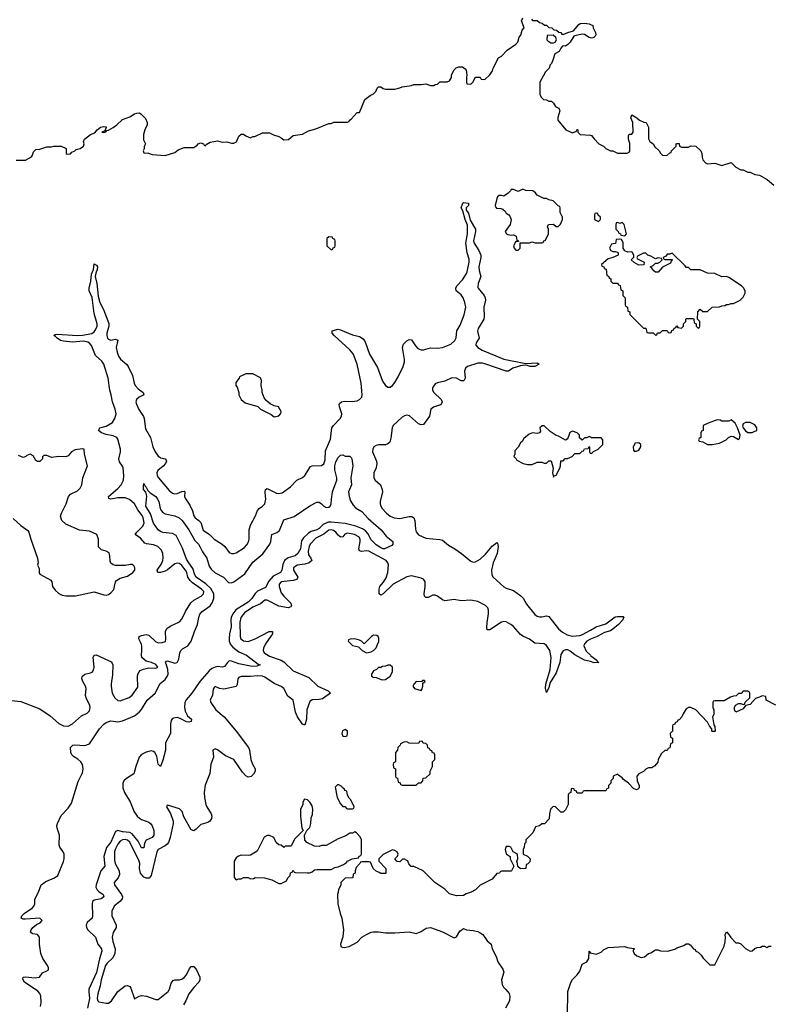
# Model space of a CAD drawing. Header units: inches. Extents: x 2494115 to 2685112, y 774173 to 915163.
# Tile 49 of 215: x 2525180 to 2531520, y 866962 to 875279. Entities that reach past the tile are written whole.
import ezdxf

# ---------------------------------------------------------------- set-up
doc = ezdxf.new("R2010")
doc.units = ezdxf.units.IN
doc.header["$MEASUREMENT"] = 0
for name, color, linetype in [('C5826', 7, 'Continuous'), ('C5827', 7, 'Continuous'), ('C5836', 7, 'Continuous'), ('C5837', 7, 'Continuous')]:
    doc.layers.add(name, color=color, linetype=linetype)

msp = doc.modelspace()

# ---------------------------------------------------------------- linework, layer by layer
at = {"layer": 'C5826', "color": 5}
for points, elevation in [([(2525090, 869531.6), (2525190, 869520.5), (2525350, 869457.4), (2525437.5, 869397.5), (2525510, 869333.2), (2525550, 869314), (2525590, 869310.3), (2525625.6, 869330), (2525702.3, 869397.7), (2525750, 869420.8), (2525770, 869440.5), (2525774.9, 869470), (2525771.9, 869490), (2525743.6, 869543.6), (2525735.2, 869570), (2525741.1, 869630), (2525736.2, 869650), (2525712.4, 869690), (2525705.7, 869714.3), (2525708.9, 869731.1), (2525730, 869749.2), (2525778.6, 869761.4), (2525792.2, 869767.8), (2525801, 869779), (2525809.8, 869810), (2525802.3, 869890), (2525809.8, 869910.2), (2525827, 869913), (2525930, 869867.1), (2525953.8, 869853.8), (2525962.2, 869842.2), (2525966.9, 869830), (2525965.1, 869745.1), (2525952.7, 869670), (2525953.4, 869650), (2525961, 869590), (2525983, 869550), (2526010, 869527.8), (2526030, 869524.3), (2526105.3, 869554.7), (2526130, 869574.4), (2526178, 869642), (2526176.1, 869730), (2526179.2, 869750), (2526188.9, 869771.1), (2526198.9, 869781.1), (2526226.1, 869793.9), (2526270, 869804.5), (2526330, 869801.7), (2526346.6, 869810), (2526330, 869832.2), (2526292.7, 869850), (2526250, 869859.3), (2526213.3, 869890), (2526208.4, 869910), (2526213.2, 869950), (2526211.6, 869990), (2526208.5, 870000)], 60), ([(2525356.8, 866943.2), (2525363.2, 866976.8), (2525360.1, 867030), (2525351.8, 867051.8), (2525333.9, 867073.9), (2525222.4, 867150), (2525206.1, 867173.9), (2525209.6, 867190), (2525226.2, 867193.8), (2525310, 867185.4), (2525347.3, 867190), (2525371.9, 867228.1), (2525410, 867243.5), (2525419.8, 867250), (2525422.4, 867257.6), (2525424, 867270), (2525415.3, 867290), (2525376.6, 867350), (2525358.1, 867390), (2525347.2, 867470), (2525348.8, 867530), (2525330.3, 867550.3), (2525290, 867558.4), (2525272.9, 867570), (2525277, 867590), (2525291.9, 867610), (2525323.4, 867636.6), (2525352.3, 867650), (2525370.4, 867670), (2525350, 867690.8), (2525230, 867680.2), (2525210, 867680.9), (2525193.6, 867690), (2525199.7, 867710), (2525218.5, 867730), (2525290, 867778), (2525301.2, 867790), (2525307.7, 867810), (2525309, 867851), (2525339.1, 867910), (2525361.7, 867970), (2525401.6, 867998.4), (2525474.8, 868030), (2525503.7, 868050), (2525551.6, 868168.4), (2525556.7, 868190), (2525555, 868230), (2525548.1, 868250), (2525520.2, 868290), (2525512.7, 868310), (2525517.5, 868390), (2525498, 868450), (2525495, 868470), (2525498.5, 868490), (2525530, 868556.9), (2525590, 868617.8), (2525617.8, 868662.2), (2525674.9, 868845.1), (2525710, 868918), (2525717, 868950), (2525710, 868987.3), (2525695.7, 869010), (2525671.9, 869031.9), (2525634.5, 869054.5), (2525619.8, 869070), (2525612.8, 869090), (2525609.7, 869130.3), (2525629.3, 869150), (2525646.4, 869153.6), (2525730, 869149.3), (2525770, 869162.3), (2525855.3, 869290), (2525891.4, 869328.7), (2525910, 869341.5), (2525950, 869356.1), (2526010, 869347.5), (2526050, 869356.6), (2526150, 869399.3), (2526190.8, 869429.2), (2526210, 869452.2), (2526258, 869530), (2526324.1, 869590), (2526367.5, 869672.5), (2526410, 869706), (2526426.5, 869730), (2526433.1, 869750), (2526432.6, 869790), (2526418.8, 869838.8), (2526411.1, 869850), (2526420, 869860), (2526430, 869863.2), (2526490, 869844.8), (2526511.3, 869850), (2526524, 869876), (2526532, 869930), (2526541.6, 869950), (2526555.7, 869964.3), (2526601.7, 869990), (2526608.7, 870000)], 40), ([(2526961.9, 870000), (2526979.7, 869979.7), (2527030, 869938.1), (2527094.6, 869910), (2527195.9, 869835.9), (2527210.3, 869829.7), (2527183.1, 869816.9), (2527144.7, 869815.3), (2527030, 869838.2), (2526970, 869860.2), (2526950, 869862.7), (2526934.6, 869850), (2526910, 869814), (2526890, 869809), (2526854.1, 869814.1), (2526830, 869809.1), (2526802.5, 869797.5), (2526780.1, 869779.9), (2526700.7, 869690), (2526635.3, 869590), (2526585.4, 869534.6), (2526574.8, 869510), (2526571.9, 869470), (2526578.6, 869438.6), (2526599.1, 869399.1), (2526630.3, 869370), (2526628.2, 869350), (2526610, 869344.3), (2526590, 869347.6), (2526536.7, 869376.7), (2526510, 869384.9), (2526480.4, 869379.6), (2526468, 869372), (2526460.8, 869359.2), (2526454.4, 869330), (2526455.1, 869250), (2526410.6, 869170), (2526411.6, 869110), (2526390, 869024.5), (2526370, 868971.8), (2526350, 868989.5), (2526338.2, 869058.2), (2526320.5, 869090), (2526310, 869098.1), (2526290, 869103.4), (2526250, 869092), (2526208.4, 869071.6), (2526190.1, 869050), (2526160.1, 868970), (2526143.2, 868910), (2526082.4, 868870), (2526061, 868850), (2526051.2, 868830), (2526052.7, 868790), (2526065.8, 868750), (2526112.5, 868672.5), (2526146.9, 868586.9), (2526172, 868552), (2526193.3, 868533.3), (2526210, 868522.6), (2526270, 868501.1), (2526287, 868487), (2526298.7, 868470), (2526313.4, 868430), (2526313.7, 868390), (2526300.5, 868370), (2526250, 868347), (2526235.6, 868324.4), (2526230, 868284), (2526216.7, 868283.3), (2526210, 868284.2), (2526180.1, 868340.1), (2526130, 868403.2), (2526110, 868413.5), (2526050, 868419.9), (2526010, 868429.9), (2525990, 868420.8), (2525950, 868332.8), (2525913.9, 868286.1), (2525891.9, 868210), (2525898.5, 868130), (2525865.7, 868090), (2525825, 867970), (2525824.8, 867950), (2525833.8, 867930), (2525850, 867913.8), (2525886.5, 867890), (2525891.1, 867870), (2525867.8, 867852.2), (2525810, 867840.6), (2525795.5, 867830), (2525792.5, 867810), (2525795.8, 867710), (2525791.3, 867690), (2525750, 867651.8), (2525742.2, 867630), (2525744.1, 867610), (2525754.8, 867590), (2525821.2, 867530), (2525841.4, 867470), (2525870.8, 867430), (2525875.1, 867410), (2525853.3, 867346.7), (2525829.8, 867230), (2525765.7, 867090), (2525763.4, 867070), (2525768.7, 867010), (2525754.1, 866930)], 40), ([(2527254.8, 870000), (2527238.8, 869970), (2527236.3, 869950), (2527245.4, 869930), (2527290, 869902.3), (2527390, 869869.4), (2527410, 869855.9), (2527490, 869778.2), (2527622.7, 869722.7), (2527699.6, 869650), (2527786, 869610), (2527805.5, 869590), (2527738.9, 869541.1), (2527710, 869535.7), (2527650, 869534.9), (2527630, 869518.5), (2527606.1, 869450), (2527602.1, 869370), (2527590, 869319.3), (2527570, 869329.6), (2527527.4, 869390), (2527508.7, 869430), (2527490, 869529.6), (2527444.5, 869564.5), (2527410.5, 869630), (2527390, 869646.9), (2527330, 869672.6), (2527250, 869725.9), (2527230, 869733.2), (2527190, 869737.1), (2527130, 869730.5), (2527050, 869730.9), (2527030, 869721.6), (2527022.7, 869710), (2527018, 869662), (2527010, 869646), (2526903.5, 869623.5), (2526868.3, 869628.3), (2526830, 869646), (2526821.7, 869638.3), (2526815.2, 869624.8), (2526807.8, 869572.2), (2526788.2, 869530), (2526795.8, 869510), (2526836.5, 869450), (2526906.3, 869390), (2527009.1, 869270), (2527114, 869130), (2527122.4, 869110), (2527132.1, 869030), (2527146.2, 868990), (2527169.3, 868950), (2527169.2, 868930), (2527154.4, 868905.6), (2527134.2, 868885.8), (2527110, 868880.9), (2527090, 868891.8), (2527062.2, 868922.2), (2526990, 869029.7), (2526920, 869060), (2526850, 869111.3), (2526830, 869120.9), (2526811, 869110), (2526816.3, 869050), (2526793.4, 868990), (2526787.5, 868912.5), (2526746.4, 868813.6), (2526738, 868750), (2526740.4, 868710), (2526752.7, 868650), (2526760.4, 868630), (2526798.4, 868570), (2526803.8, 868550), (2526800.5, 868530), (2526787.7, 868510), (2526770, 868497.6), (2526710, 868482), (2526670, 868440.7), (2526650, 868426.6), (2526630, 868436), (2526565.6, 868545.6), (2526551.6, 868590), (2526541.7, 868601.7), (2526530, 868611.8), (2526430, 868644), (2526422.5, 868637.5), (2526420.7, 868630), (2526453, 868573), (2526476, 868510), (2526477.3, 868490), (2526452.7, 868370), (2526438.6, 868330), (2526426.8, 868313.2), (2526410, 868299.4), (2526350.1, 868270), (2526339.1, 868250), (2526291, 868049), (2526273.3, 868026.7), (2526250, 868026.1), (2526230, 868036.4), (2526201.1, 868070), (2526192, 868110), (2526194, 868150), (2526190.3, 868170), (2526110, 868332.6), (2526090, 868349.5), (2526070, 868354.9), (2526050, 868352.3), (2526030, 868339.2), (2526010, 868314), (2525986.2, 868270), (2525980.3, 868250), (2525980.5, 868180.5), (2525986.4, 868150), (2526020.5, 868090), (2526022.9, 868057.1), (2526011, 868029), (2525979, 867990), (2525981.8, 867970), (2526039.8, 867890), (2526047.6, 867870), (2526045.9, 867854.1), (2526027.1, 867830), (2525977.2, 867790), (2525957.5, 867750), (2525958.8, 867710), (2525995.6, 867630), (2525995.2, 867610), (2525970.7, 867569.3), (2525961.4, 867530), (2525967.1, 867492.9), (2525985.7, 867430), (2525984.8, 867390), (2525966.2, 867353.8), (2525918.2, 867310), (2525905.4, 867290), (2525869.6, 867170), (2525861, 867119), (2525840.9, 867050), (2525835, 867010), (2525840.2, 866990), (2525850, 866983.2), (2525910, 866970.2), (2525930, 866970.2), (2525955.4, 866990), (2526008.8, 867071.2), (2526070, 867116.9), (2526090, 867121.5), (2526110, 867111.8), (2526119.4, 867099.4), (2526150, 867008.4), (2526188.1, 867031.9), (2526210, 867037), (2526250.3, 867030.3), (2526330, 867002.6), (2526350, 867002.6), (2526434.5, 867070), (2526446, 867090), (2526460.8, 867139.2), (2526477.6, 867162.4), (2526490.9, 867169.1), (2526530, 867168.6), (2526550, 867173.4), (2526570, 867187.3), (2526588.8, 867210), (2526615.9, 867264.1), (2526630, 867282), (2526650, 867282), (2526673.8, 867253.8), (2526701.2, 867190), (2526702.6, 867170), (2526694.7, 867150), (2526650, 867103.8), (2526610.2, 867050), (2526584, 866990), (2526562.8, 866957.2)], 60), ([(2527984, 870000), (2527990, 869994), (2528042, 869982), (2528074, 869950), (2528110, 869932), (2528150, 869938), (2528168, 869950), (2528190, 869974), (2528202.4, 870000)], 80), ([(2530000, 869856.5), (2529952, 869870), (2529870, 869914), (2529830, 869945.3), (2529810, 869954.8), (2529790, 869955.9), (2529770, 869948.5), (2529750, 869917), (2529743, 869850), (2529710, 869761.6), (2529660.6, 869679.4), (2529650, 869637.2), (2529630, 869596), (2529621.4, 869630), (2529624.8, 869664.8), (2529659.5, 869790), (2529669.3, 869890), (2529658.5, 869950), (2529630, 869993.5), (2529619.2, 870000)], 60), ([(2529948.8, 870000), (2529945.5, 869990), (2529965.8, 869945.8), (2530000, 869909.9)], 60), ([(2530000, 868766), (2529950, 868766), (2529938, 868762), (2529930, 868746), (2529890, 868746), (2529882, 868762), (2529867.3, 868767.3), (2529862, 868782), (2529850, 868786), (2529838, 868782), (2529834, 868750), (2529818, 868742), (2529814, 868730), (2529812, 868650), (2529790, 868606), (2529770, 868586), (2529750, 868586), (2529706, 868630), (2529686.4, 868633.6), (2529664.7, 868610), (2529654, 868570), (2529652.7, 868527.3), (2529612.7, 868487.3), (2529590, 868486), (2529571.6, 868468.4), (2529538, 868462), (2529514, 868410), (2529454, 868350), (2529454, 868330), (2529443.6, 868316.4), (2529442, 868290), (2529434, 868270), (2529434, 868230), (2529470, 868214), (2529492, 868190), (2529490, 868166), (2529470, 868146), (2529458, 868142), (2529454, 868110), (2529410, 868106), (2529387.3, 868127.3), (2529386, 868150), (2529378, 868170), (2529388, 868190), (2529386, 868230), (2529348.7, 868248.7), (2529328.4, 868288.4), (2529314.6, 868294.6), (2529290, 868295.3), (2529281, 868270), (2529290, 868234), (2529322, 868210), (2529322, 868190), (2529354, 868130), (2529334, 868090), (2529330, 868086), (2529250, 868086), (2529238, 868082), (2529231.6, 868068.4), (2529210, 868066), (2529170, 868018), (2529070, 867968), (2529030.9, 867929.1), (2528994, 867910), (2528950, 867895.3), (2528930, 867882), (2528870, 867878), (2528810, 867895.3), (2528770, 867935.3), (2528688, 867990), (2528588.4, 868088.4), (2528510, 868126), (2528486, 868126), (2528467.3, 868147.3), (2528458, 868170), (2528450, 868178), (2528430, 868188), (2528412.7, 868187.3), (2528390, 868166), (2528367.3, 868167.3), (2528348, 868190), (2528370, 868214), (2528378, 868230), (2528368, 868250), (2528350, 868262), (2528330, 868268), (2528250, 868228), (2528214, 868190), (2528214, 868170), (2528274, 868110), (2528274, 868070), (2528270, 868066), (2528230, 868066), (2528216.4, 868076.4), (2528190, 868086), (2528166, 868110), (2528142, 868162), (2528130, 868166), (2528070, 868166), (2528058, 868162), (2528054, 868150), (2528023.6, 868116.4), (2528014, 868090), (2528014, 868070), (2527998, 868062), (2527994, 868030), (2527930, 868026), (2527894, 867990), (2527892, 867970), (2527871.6, 867928.4), (2527871.1, 867908.9), (2527864.7, 867890), (2527866, 867810), (2527886, 867730), (2527901, 867690), (2527914.8, 867590), (2527910.8, 867530.8), (2527890.8, 867470), (2527891.3, 867450), (2527903.4, 867443.4), (2527921.6, 867441.6), (2527962, 867450), (2528030, 867486.8), (2528071.4, 867528.6), (2528108.1, 867551.9), (2528150, 867570.6), (2528170, 867574), (2528210, 867573.4), (2528270, 867564.9), (2528350, 867564.9), (2528470, 867574.8), (2528530, 867561), (2528570, 867576), (2528613.6, 867606.4), (2528650, 867611.3), (2528750, 867574), (2528850, 867524), (2528870, 867531.3), (2528899, 867581), (2528930, 867602), (2528954, 867590), (2529010, 867586), (2529050, 867576), (2529070, 867566), (2529090.7, 867550.7), (2529130, 867498), (2529162, 867470), (2529171.3, 867430), (2529205.4, 867365.4), (2529219.8, 867319.8), (2529259.8, 867259.8), (2529270, 867234), (2529251, 867170), (2529254.8, 867130), (2529265.8, 867105.8), (2529287.5, 867087.5), (2529313.7, 867053.7), (2529321, 867030), (2529316, 866990), (2529282.8, 866930)], 80), ([(2529808, 866870), (2529808.7, 867070), (2529834.6, 867145.4), (2529849.1, 867170.9), (2529890, 867212), (2529910, 867242), (2529930, 867302), (2529970, 867322), (2529988, 867350), (2529990, 867411.3), (2529998, 867398), (2530000, 867397.5)], 80)]:
    msp.add_lwpolyline(points, dxfattribs=dict(at, elevation=elevation))
at = {"layer": 'C5826', "color": 5, "elevation": 80}
for points in [[(2528310, 869828), (2528290, 869828), (2528270, 869818), (2528243.6, 869816.4), (2528230, 869806), (2528210, 869806), (2528194, 869790), (2528170, 869778), (2528152, 869750), (2528152.7, 869732.7), (2528164.7, 869724.7), (2528190, 869722), (2528242, 869702), (2528270, 869706), (2528310, 869734), (2528328, 869770), (2528328, 869810)], [(2528598, 869698), (2528583.6, 869696.4), (2528574, 869686), (2528530, 869688), (2528512, 869670), (2528502, 869650), (2528514, 869630), (2528570, 869614), (2528578, 869622), (2528586, 869650), (2528586, 869674), (2528606, 869690)], [(2527930, 869282), (2527907.1, 869272.9), (2527901, 869250), (2527910, 869226), (2527930, 869224.7), (2527946, 869230), (2527948, 869250), (2527948, 869270)], [(2528570, 869186), (2528558, 869182), (2528550, 869166), (2528470, 869168), (2528450, 869178), (2528423.6, 869176.4), (2528398, 869162), (2528394, 869150), (2528374, 869130), (2528372.7, 869107.3), (2528354, 869090), (2528354, 869010), (2528338, 869002), (2528334, 868990), (2528338, 868958), (2528354, 868950), (2528354, 868890), (2528358, 868878), (2528372.7, 868872.7), (2528378, 868838), (2528392.7, 868832.7), (2528398, 868818), (2528410, 868814), (2528530, 868814), (2528550, 868834), (2528570, 868834), (2528586, 868850), (2528588, 868872), (2528610, 868874), (2528646, 868910), (2528648.4, 868931.6), (2528666, 868970), (2528666, 869010), (2528686, 869030), (2528686, 869070), (2528682, 869082), (2528667.3, 869087.3), (2528662, 869102), (2528647.3, 869107.3), (2528642, 869122), (2528627.3, 869127.3), (2528626, 869150), (2528610, 869166), (2528587.3, 869167.3), (2528582, 869182)], [(2527876.4, 868816.4), (2527863.6, 868816.4), (2527843.6, 868796.4), (2527862, 868710), (2527890, 868654), (2527910, 868634), (2527932.7, 868632.7), (2527938, 868618), (2527950, 868614), (2527990, 868614), (2528002, 868618), (2528006, 868630), (2527978, 868690), (2527963.1, 868703.1), (2527948.4, 868728.4), (2527942, 868762), (2527928, 868768), (2527922, 868782), (2527906, 868790), (2527902, 868802)], [(2527586, 868694), (2527572, 868670), (2527571.1, 868648.9), (2527552.7, 868607.3), (2527551.6, 868588.4), (2527551.3, 868550), (2527562, 868450), (2527574, 868430), (2527502, 868358), (2527476.9, 868303.1), (2527470, 868298), (2527423.6, 868296.4), (2527410, 868286), (2527390, 868306), (2527368, 868308), (2527346, 868330), (2527326, 868370), (2527290, 868388), (2527270, 868388), (2527246.4, 868373.6), (2527184.7, 868255.3), (2527130, 868222), (2527110, 868218), (2527050, 868222), (2527027.1, 868212.9), (2527010, 868198), (2526991.3, 868170), (2526992.7, 868032.7), (2527010, 868014), (2527030, 868022), (2527050, 868022), (2527070, 868032), (2527110, 868032), (2527130, 868022), (2527156.4, 868023.6), (2527170, 868032), (2527248.4, 868031.6), (2527310, 868012), (2527370, 867982), (2527390, 867982), (2527434.6, 868005.4), (2527446, 868030), (2527466, 868050), (2527467.3, 868072.7), (2527482, 868078), (2527490, 868094), (2527498, 868078), (2527510, 868074), (2527610, 868072), (2527627.3, 868072.7), (2527650, 868082), (2527670, 868098), (2527690, 868102), (2527810, 868102), (2527843.1, 868116.9), (2527870, 868122), (2527916.4, 868143.6), (2527940.4, 868159.6), (2527950, 868172), (2527988.4, 868191.6), (2528042, 868198), (2528048, 868212), (2528062, 868218), (2528066, 868230), (2528066, 868350), (2528056.4, 868376.4), (2528026, 868410), (2528010, 868418), (2527990, 868408), (2527970, 868408), (2527935.3, 868384.7), (2527870, 868359), (2527770, 868304), (2527730, 868302), (2527710, 868295.3), (2527670, 868298), (2527606, 868330), (2527588.4, 868348.4), (2527586, 868390), (2527606, 868430), (2527630, 868454), (2527639, 868490), (2527643.1, 868536.9), (2527653.6, 868566.4), (2527657.2, 868610), (2527650, 868638), (2527630, 868668.7), (2527610, 868688.7)]]:
    msp.add_lwpolyline(points, close=True, dxfattribs=at)
at = {"layer": 'C5827', "color": 5}
for points, elevation in [([(2525150, 874092), (2525230, 874092), (2525280.4, 874119.6), (2525290, 874134), (2525298, 874162), (2525318, 874182), (2525350, 874184.7), (2525410, 874204.7), (2525450, 874204.7), (2525470, 874211), (2525531.1, 874211.1), (2525574, 874190), (2525574, 874150), (2525582, 874142), (2525610, 874146), (2525620.2, 874159.8), (2525646, 874170), (2525658, 874182), (2525690, 874192), (2525718, 874210), (2525726, 874230), (2525718, 874250), (2525728.7, 874270), (2525778, 874310), (2525816.4, 874323.6), (2525835.3, 874350), (2525862, 874370), (2525890, 874378), (2525910, 874374), (2525912, 874368), (2525899.6, 874340.4), (2525874, 874330), (2525884.7, 874324.7), (2525906, 874330), (2525902, 874338), (2525910, 874334), (2525916.4, 874343.6), (2525930, 874346), (2525970, 874367.3), (2526001.2, 874390), (2526050, 874436), (2526110, 874457.3), (2526150, 874482.8), (2526170.8, 874490.8), (2526191, 874491), (2526203.6, 874483.6), (2526243.6, 874443.6), (2526258, 874410), (2526258, 874390), (2526238, 874350), (2526226, 874310), (2526225.4, 874265.4), (2526242, 874230), (2526232.7, 874207.3), (2526232, 874188), (2526222, 874170), (2526230, 874154), (2526267.3, 874152.7), (2526299.6, 874139.6), (2526410, 874131.3), (2526490, 874158), (2526519.3, 874180.7), (2526570, 874198), (2526650, 874198), (2526680.4, 874219.6), (2526688, 874230), (2526710, 874238), (2526731.6, 874231.6), (2526738, 874218), (2526750, 874214), (2526756.4, 874223.6), (2526790, 874244.7), (2526850, 874254.8), (2526890, 874244.7), (2526930, 874246), (2526970, 874236), (2526990, 874236), (2527012.5, 874247.5), (2527030, 874294), (2527050, 874312), (2527070, 874311.3), (2527090, 874298), (2527130, 874282), (2527150, 874292), (2527167.3, 874292.7), (2527230, 874322), (2527290, 874322), (2527325.4, 874305.4), (2527370, 874292), (2527390, 874282), (2527410, 874264.7), (2527450, 874266), (2527490, 874302), (2527570, 874311), (2527620.9, 874339.1), (2527682, 874358), (2527790, 874402), (2527810, 874402), (2527832.7, 874412.7), (2527950, 874414), (2527962, 874418), (2527966, 874430), (2527980.4, 874439.6), (2528030, 874494), (2528050, 874494), (2528096.4, 874603.6), (2528140.2, 874639.8), (2528170, 874652), (2528188.9, 874671.1), (2528200.2, 874699.8), (2528210, 874711.3), (2528230, 874712), (2528250, 874698), (2528270, 874692), (2528350, 874692), (2528390, 874702), (2528410, 874712), (2528490, 874722), (2528510, 874732), (2528570, 874732), (2528610, 874738), (2528650, 874722), (2528678, 874722), (2528688.4, 874731.6), (2528710, 874734), (2528730, 874754), (2528790, 874754), (2528810, 874762), (2528828, 874790), (2528828, 874810), (2528848.4, 874851.6), (2528867.3, 874872.7), (2528890, 874882), (2528919.6, 874879.6), (2528943.6, 874863.6), (2528951.6, 874851.6), (2528958, 874810), (2528954, 874794), (2528954, 874750), (2528958, 874738), (2528990, 874734), (2529010, 874754), (2529026, 874790), (2529032.7, 874792.7), (2529070, 874794), (2529078, 874778), (2529110, 874774), (2529150, 874814), (2529173.6, 874846.4), (2529178, 874870), (2529223.1, 874956.9), (2529250, 874972), (2529298, 875022), (2529370, 875071.3), (2529388.7, 875090), (2529399, 875130), (2529412, 875148), (2529424, 875190), (2529442, 875210), (2529419, 875270), (2529430, 875294)], 80), ([(2529503.6, 875283.6), (2529512.7, 875272.7), (2529550, 875272), (2529570, 875254), (2529594, 875250), (2529612.7, 875232.7), (2529630, 875232), (2529650, 875214), (2529674, 875210), (2529692.7, 875192.7), (2529714, 875190), (2529732.7, 875172.7), (2529751.6, 875171.6), (2529758, 875158), (2529770, 875154), (2529808.9, 875171.1), (2529856.5, 875183.5), (2529902.4, 875237.6), (2529914.2, 875245.8), (2529949.4, 875250.6), (2529990, 875242.8), (2530000, 875238.8)], 80), ([(2530000, 875126.5), (2529989.5, 875129.5), (2529950, 875152.7), (2529930, 875156), (2529870, 875144), (2529861.4, 875138.6), (2529830, 875088), (2529811.1, 875068.9), (2529790, 875055.3), (2529770, 875059), (2529764, 875056), (2529750, 875038), (2529738, 875010), (2529701, 874990), (2529682.8, 874937.2), (2529671.3, 874910), (2529661, 874899), (2529651, 874870), (2529622, 874838), (2529572, 874750), (2529574, 874650), (2529583.6, 874623.6), (2529603.6, 874603.6), (2529630, 874602), (2529650, 874592), (2529671.6, 874591.6), (2529690, 874574), (2529705.4, 874545.4), (2529732.7, 874532.7), (2529742, 874510), (2529726.4, 874453.6), (2529726, 874430), (2529792, 874350), (2529850, 874322), (2529882, 874338), (2529886, 874350), (2529891.1, 874351.1), (2529894, 874350), (2529894, 874330), (2529914, 874310), (2530000, 874302.8)], 80), ([(2526208.5, 870000), (2526201.8, 870021.8), (2526186, 870050), (2526190.8, 870069.2), (2526210, 870078.5), (2526250, 870085.8), (2526270, 870079.7), (2526327.2, 870027.2), (2526350, 870016.6), (2526382.7, 870017.3), (2526412.1, 870027.9), (2526415.5, 870044.5), (2526412.4, 870110), (2526424.4, 870135.6), (2526450, 870156.8), (2526530, 870194), (2526550, 870216.5), (2526580.7, 870279.3), (2526626.3, 870353.7), (2526650, 870375.3), (2526712.8, 870410), (2526733.4, 870430), (2526734.3, 870450), (2526716.8, 870470), (2526641.1, 870521.1), (2526620.5, 870540.5), (2526601.7, 870570), (2526591.3, 870610), (2526581.3, 870630), (2526550, 870668.1), (2526530, 870684.4), (2526510, 870687.5), (2526490, 870681.3), (2526430, 870632.2), (2526410, 870621.5), (2526370, 870609.4), (2526347.6, 870610), (2526342, 870630), (2526377.2, 870682.8), (2526389.4, 870710), (2526393.1, 870733.1), (2526389.9, 870770), (2526377.9, 870797.9), (2526347.8, 870827.8), (2526310, 870844.2), (2526252.5, 870852.5), (2526238.5, 870858.5), (2526199.4, 870899.4), (2526156.4, 870930), (2526168.9, 870950), (2526219.6, 871000.4), (2526232.2, 871030), (2526223.9, 871070), (2526213.8, 871090), (2526177.4, 871137.4), (2526150, 871189.7), (2526106.5, 871226.5), (2526070, 871239.9), (2526010, 871240.5), (2525950, 871228.1), (2525934.2, 871234.2), (2525931.5, 871250), (2526010, 871318.3), (2526038, 871350), (2526056.2, 871390), (2526059.3, 871430), (2526053.8, 871493.8), (2526048.7, 871508.7), (2526024, 871544), (2526017.3, 871570), (2526032.7, 871630), (2526032.2, 871650), (2526010, 871737), (2526000.5, 871750), (2525970, 871764.4), (2525910, 871774.1), (2525870, 871787.8), (2525845.1, 871810), (2525857.2, 871830), (2525910, 871846), (2525963.2, 871876.8), (2525984.5, 871910), (2525994, 871950), (2525987.3, 871990), (2525963.1, 872050), (2525953.6, 872110), (2525941.5, 872150), (2525928.7, 872250), (2525890, 872369.8), (2525875.3, 872395.3), (2525821.1, 872441.1), (2525786, 872526), (2525770, 872546.4), (2525755.2, 872555.2), (2525717.3, 872562.7), (2525630, 872555.3), (2525550, 872562.3), (2525526.3, 872570), (2525495.6, 872590), (2525483.7, 872603.7), (2525469.5, 872610), (2525480.1, 872619.9), (2525496.2, 872623.8), (2525668.6, 872611.4), (2525710, 872613.4), (2525791, 872629), (2525810, 872642.2), (2525821, 872659), (2525834.3, 872690), (2525835.9, 872710), (2525810, 872796), (2525791.4, 872931.4), (2525767.4, 872990), (2525766, 873010), (2525781.2, 873070), (2525788.1, 873130), (2525803.5, 873170), (2525810, 873218), (2525830, 873206.8), (2525836.5, 873190), (2525836, 873170), (2525822.5, 873137.5), (2525818, 873110), (2525830.9, 873050), (2525842.6, 872942.6), (2525857.7, 872890), (2525887.3, 872830), (2525932.7, 872712.7), (2525933, 872690), (2525917.1, 872630), (2525916.8, 872610), (2525922.8, 872590), (2525930, 872580.9), (2525950, 872572.3), (2525990, 872580.3), (2526010, 872571), (2525994.6, 872510), (2526002.6, 872470), (2526015.9, 872435.9), (2526031.6, 872411.6), (2526085.1, 872365.1), (2526096.6, 872350), (2526133, 872273), (2526146.8, 872210), (2526156.6, 872190), (2526180.5, 872160.5), (2526222, 872130), (2526228.5, 872110), (2526190, 872089.8), (2526166.4, 872070), (2526162.7, 872050), (2526166.7, 872030), (2526185.8, 871985.8), (2526226.1, 871926.1), (2526232, 871910), (2526244, 871824), (2526286.5, 871750), (2526306, 871670), (2526323.6, 871630), (2526350, 871593), (2526363, 871583), (2526370, 871577.9), (2526410.2, 871570.2), (2526418.6, 871558.6), (2526420.7, 871550), (2526412.3, 871530), (2526392.7, 871507.3), (2526347.2, 871470), (2526338.1, 871450), (2526342.1, 871430), (2526353.4, 871410), (2526442.5, 871302.5), (2526470, 871279.2), (2526490, 871273.4), (2526510, 871276.9), (2526550, 871295), (2526570, 871297.6), (2526574.2, 871290), (2526573.7, 871250), (2526578, 871238), (2526618.5, 871178.5), (2526639.1, 871130), (2526650, 871087), (2526662, 871070), (2526693.1, 871050), (2526711.7, 871031.7), (2526730, 870966), (2526783.6, 870930), (2526822.6, 870890), (2526891.5, 870850), (2526912.3, 870830), (2526950, 870779.6), (2526970, 870769.2), (2526990, 870769.2), (2527010, 870775.9), (2527078.4, 870821.6), (2527097.7, 870842.3), (2527112.2, 870867.8), (2527117.5, 870890), (2527118.8, 870970), (2527128.5, 871010), (2527173.1, 871086.9), (2527190, 871132.2), (2527203.1, 871150), (2527231.6, 871168.4), (2527251.2, 871190), (2527257.9, 871230), (2527253.8, 871286.2), (2527256.3, 871310), (2527270, 871320.2), (2527350, 871280.1), (2527370, 871277.4), (2527397.4, 871282.6), (2527467.8, 871332.2), (2527522.3, 871390), (2527568.1, 871411.9), (2527590, 871428.7), (2527636.2, 871503.8), (2527650, 871511.8), (2527730, 871513.4), (2527750, 871528.5), (2527759.2, 871560.8), (2527761.9, 871638.1), (2527805.1, 871734.9), (2527817.2, 871830), (2527829.9, 871850.1), (2527887, 871910), (2527899.3, 871930), (2527901.8, 871950), (2527881.1, 872010), (2527878.4, 872030), (2527882.3, 872037.7), (2527899, 872050), (2527924.5, 872055.5), (2527990, 872053.9), (2528030, 872060.2), (2528051.5, 872070), (2528071.1, 872090), (2528074.2, 872110), (2528063.1, 872210), (2528029.9, 872369.9), (2528009.3, 872429.3), (2527995.5, 872455.5), (2527969.3, 872489.3), (2527836.3, 872610), (2527819.6, 872630), (2527819, 872650), (2527870, 872663.6), (2527890, 872659.6), (2527990, 872616.5), (2528050, 872603.2), (2528082.2, 872582.2), (2528096.9, 872556.9), (2528134.5, 872454.5), (2528201.5, 872341.5), (2528246, 872226), (2528269.3, 872189.3), (2528290, 872175), (2528310, 872175.5), (2528330, 872189.4), (2528350, 872213.8), (2528377.9, 872262.1), (2528419.3, 872350), (2528430.4, 872389.6), (2528429.9, 872410), (2528412.7, 872510), (2528421.9, 872538.1), (2528450, 872567), (2528470, 872578.4), (2528490, 872574.4), (2528523.1, 872523.1), (2528542.4, 872502.4), (2528570, 872490.2), (2528590, 872489.2), (2528650, 872505.8), (2528710, 872503.5), (2528750.9, 872509.1), (2528821.4, 872538.6), (2528855.8, 872570), (2528867.6, 872592.4), (2528873.6, 872650), (2528900.8, 872699.2), (2528935.4, 872784.6), (2528947.1, 872850), (2528940.6, 872890), (2528925.5, 872930), (2528910, 872954.5), (2528867.6, 872990), (2528863.1, 873010), (2528871.7, 873030), (2528919.8, 873080.2), (2528951.7, 873128.3), (2528960.4, 873150), (2528977.4, 873230), (2528975.4, 873255.4), (2528959, 873310), (2528947.1, 873390), (2528962.4, 873470), (2528963.9, 873543.9), (2528943.1, 873590), (2528923.7, 873663.7), (2528909.6, 873690), (2528922, 873730), (2528930, 873736), (2528970.7, 873730), (2528970.7, 873710), (2528952, 873690), (2528951.3, 873670), (2528970, 873646), (2528985.9, 873585.8), (2529028.9, 873510), (2529029.1, 873490), (2529014.2, 873410), (2529018.9, 873390), (2529058.7, 873330), (2529074, 873290), (2529074.6, 873270), (2529057.5, 873190), (2529060.6, 873160.6), (2529074.4, 873110), (2529052.9, 873050), (2529050, 873018), (2529051.4, 873010), (2529102.6, 872950), (2529112.7, 872930), (2529114, 872910), (2529100.1, 872850), (2529103.3, 872770), (2529100.1, 872750), (2529051.8, 872670), (2529047.5, 872647.5), (2529061.5, 872590), (2529035.6, 872550), (2529031.7, 872530), (2529048.8, 872510), (2529086.1, 872486.1), (2529270, 872410.2), (2529454.9, 872374.9), (2529550, 872380.5), (2529566.8, 872370), (2529530, 872349.7), (2529490, 872349.7), (2529470, 872359), (2529450, 872360.9), (2529410, 872355.1), (2529344.6, 872335.4), (2529310, 872309.6), (2529290, 872310.9), (2529110, 872373.3), (2529090, 872378.2), (2529050, 872376.9), (2528963.8, 872350), (2528944.2, 872335.8), (2528936.5, 872310), (2528941.7, 872250), (2528931.3, 872228.7), (2528910, 872229.8), (2528869.2, 872250), (2528830, 872255.1), (2528770, 872225), (2528710, 872212.1), (2528690, 872202), (2528666.6, 872170), (2528665.8, 872150), (2528676.9, 872130), (2528739.5, 872070), (2528748.2, 872050), (2528744.1, 872035.9), (2528734.1, 872025.9), (2528674.9, 872005.1), (2528654, 871990), (2528640.5, 871930), (2528590, 871859.3), (2528570, 871855.6), (2528550, 871865.4), (2528474, 871934), (2528450, 871938.1), (2528430, 871933.5), (2528410, 871920.9), (2528334.7, 871850), (2528326.3, 871830), (2528316.2, 871743.8), (2528306.5, 871710), (2528290, 871695.4), (2528271.1, 871688.9), (2528212, 871688), (2528190, 871682.3), (2528172.2, 871670), (2528162.3, 871650), (2528161.5, 871630), (2528194, 871550), (2528195.6, 871530), (2528190, 871494), (2528172, 871450), (2528170.4, 871410), (2528183, 871390), (2528226.7, 871350), (2528242.3, 871310), (2528243.6, 871290), (2528226, 871210), (2528224.6, 871190), (2528230.4, 871170), (2528241.3, 871150), (2528278.7, 871110), (2528310, 871086.4), (2528342, 871070), (2528390, 871066.6), (2528470, 871083.5), (2528490, 871083.6), (2528499.1, 871079.1), (2528510.2, 871070.2), (2528519, 871050), (2528524.1, 870975.9), (2528530, 870953), (2528550, 870926.3), (2528610, 870898.9), (2528729.3, 870889.3), (2528750, 870882.2), (2528801.2, 870841.2), (2528856.5, 870810), (2528910.9, 870770.9), (2528990, 870704.9), (2529010, 870696.5), (2529030, 870699.7), (2529070, 870722.5), (2529115.4, 870764.6), (2529170, 870832.6), (2529210, 870861.6), (2529217.2, 870857.2), (2529222.7, 870830), (2529212.6, 870770), (2529180.6, 870690), (2529165.6, 870630), (2529168.4, 870590), (2529178.8, 870570), (2529270, 870487.3), (2529290, 870476.1), (2529350, 870457.6), (2529413.5, 870413.5), (2529431.6, 870391.6), (2529460.5, 870340.5), (2529530, 870254.3), (2529550, 870240.4), (2529570, 870233.6), (2529590, 870233.9), (2529630, 870244.7), (2529650, 870237.6), (2529730, 870134.7), (2529765.9, 870105.9), (2529803.7, 870083.7), (2529850, 870072.5), (2529910, 870077), (2529934.1, 870085.9), (2530000, 870122.4)], 60), ([(2530000, 871752), (2529990, 871758), (2529970, 871746), (2529950, 871746), (2529930, 871726), (2529908, 871748), (2529908, 871770), (2529890, 871788), (2529850, 871802), (2529826.8, 871793.2), (2529811.6, 871748.4), (2529803.6, 871736.4), (2529790, 871728), (2529730, 871762), (2529710, 871768), (2529660.2, 871800.2), (2529610, 871848), (2529592.7, 871847.3), (2529574, 871830), (2529578, 871802), (2529571.6, 871788.4), (2529550, 871784), (2529511.1, 871788.9), (2529482, 871778), (2529439.6, 871740.4), (2529423.6, 871716.4), (2529410, 871706), (2529391.6, 871668.4), (2529363.6, 871636.4), (2529362, 871610), (2529354, 871590), (2529374, 871570), (2529378, 871558), (2529434, 871530), (2529470, 871522), (2529510, 871522), (2529550, 871542), (2529590, 871542), (2529610, 871532), (2529630, 871532), (2529650, 871554), (2529670, 871554), (2529684.7, 871490), (2529681, 871450), (2529690, 871414), (2529695.3, 871424.7), (2529710, 871432), (2529742, 871490), (2529748.7, 871510), (2529750, 871554), (2529770, 871554), (2529788.4, 871571.6), (2529807.3, 871572.7), (2529846, 871590), (2529870, 871614), (2529910, 871614), (2529930, 871634), (2529942, 871638), (2529950, 871654), (2529982, 871658), (2529990, 871674), (2529994, 871670), (2529994, 871630), (2529998, 871618), (2530000, 871617.3)], 80), ([(2525125.5, 871065.5), (2525190, 871006.8), (2525250, 870964.7), (2525258.8, 870950), (2525274, 870890), (2525331, 870730), (2525336, 870690), (2525332, 870670), (2525343.6, 870643.6), (2525344.7, 870610), (2525350, 870594), (2525443.6, 870543.6), (2525451.1, 870531.1), (2525458, 870490), (2525479.8, 870459.8), (2525510, 870432), (2525538, 870418), (2525571.1, 870411.1), (2525651.1, 870411.1), (2525810, 870444.7), (2525890, 870421), (2525910, 870418), (2525930, 870424.7), (2525950, 870438), (2525974.8, 870465.2), (2525989.2, 870530), (2525997.2, 870542.8), (2526030, 870562.8), (2526090, 870578), (2526136, 870610), (2526152, 870630), (2526152.7, 870650), (2526145.6, 870665.6), (2526130, 870676), (2526117, 870677), (2526070, 870669.6), (2525989.4, 870669.4), (2525970, 870673.2), (2525949.5, 870689.5), (2525944.1, 870704.1), (2525942.7, 870750), (2525935.1, 870775.1), (2525909.4, 870789.4), (2525870, 870801.2), (2525846.8, 870826.8), (2525846, 870890), (2525831.4, 870931.4), (2525770, 870958), (2525686.2, 870966.2), (2525570, 871019), (2525537.2, 871050), (2525526.3, 871086.3), (2525533.2, 871110), (2525572.7, 871190), (2525593.2, 871250), (2525609.6, 871270.4), (2525670, 871298.8), (2525690, 871321), (2525706, 871350), (2525712.7, 871410), (2525752.7, 871510), (2525728.7, 871610), (2525726, 871650), (2525710, 871654), (2525650, 871645.2), (2525618, 871630), (2525590, 871595.3), (2525570, 871585.2), (2525510, 871589.2), (2525450, 871582), (2525410, 871598), (2525383.6, 871596.4), (2525372.7, 871587.3), (2525372, 871570), (2525350, 871548), (2525330, 871548), (2525316.4, 871556.4), (2525294.6, 871594.6), (2525270, 871608), (2525241, 871599), (2525230.9, 871589.1), (2525210, 871582), (2525170, 871598)], 80), ([(2526608.7, 870000), (2526629.8, 870030), (2526656.8, 870110), (2526683.2, 870170), (2526692.4, 870230), (2526702.4, 870257.6), (2526720.6, 870279.4), (2526790, 870327.7), (2526806.7, 870353.3), (2526820.3, 870390), (2526819, 870430), (2526795.3, 870475.3), (2526753.6, 870513.6), (2526672.2, 870570), (2526659.1, 870590), (2526643.4, 870643.4), (2526608, 870690), (2526590, 870722.9), (2526554.1, 870814.1), (2526500.8, 870920.8), (2526470, 870938.9), (2526390, 870948.1), (2526370, 870957), (2526349.8, 870970), (2526310, 871024.8), (2526285.4, 871105.4), (2526244.8, 871170), (2526254, 871254), (2526246.8, 871286.8), (2526227.3, 871310), (2526225.1, 871334.9), (2526230, 871362), (2526238.8, 871338.8), (2526250, 871330.8), (2526261.3, 871301.3), (2526281.7, 871281.7), (2526330, 871250.4), (2526344.9, 871230), (2526354.4, 871210), (2526367.7, 871150), (2526377.3, 871130), (2526390, 871117.3), (2526410, 871106), (2526490, 871089.1), (2526527.2, 871070), (2526552.6, 871050), (2526610, 870969.1), (2526659.2, 870879.2), (2526690, 870849.2), (2526702.6, 870830), (2526724.9, 870784.9), (2526760.5, 870730), (2526781.5, 870661.5), (2526797, 870637), (2526830, 870607.4), (2526901.6, 870570), (2526945.2, 870525.2), (2526970, 870522.5), (2526990, 870530.7), (2527082.6, 870597.4), (2527150, 870696.3), (2527233.4, 870766.6), (2527293.6, 870850), (2527302.5, 870870), (2527310.6, 870929.4), (2527351.7, 870948.3), (2527374.6, 870965.4), (2527410, 871053.4), (2527497.4, 871082.6), (2527630, 871171.7), (2527690, 871203.1), (2527710, 871203.7), (2527730, 871190.3), (2527749.4, 871169.4), (2527770, 871158.8), (2527790, 871160.2), (2527804, 871170), (2527812.4, 871190), (2527812.9, 871230), (2527823.1, 871290), (2527860.3, 871390), (2527859.8, 871410), (2527842.2, 871477.8), (2527841.8, 871510), (2527850, 871544.9), (2527870, 871580.7), (2527890, 871601), (2527910, 871602), (2527930, 871591.3), (2527970, 871591), (2527979.8, 871579.8), (2527986, 871570), (2527992.7, 871510), (2527975.9, 871410), (2527982.3, 871350), (2527957.8, 871290), (2527962.2, 871250), (2527975.5, 871215.5), (2527997.4, 871177.4), (2528016, 871156), (2528070, 871125.3), (2528124.6, 871064.6), (2528234.6, 870970), (2528276.1, 870916.1), (2528330.8, 870870), (2528332, 870850), (2528323.6, 870836.4), (2528262, 870810), (2528250, 870808.8), (2528230, 870816.9), (2528190, 870844.2), (2528150, 870884.8), (2528119.7, 870939.7), (2528101.7, 870961.7), (2528076.9, 870976.9), (2528019.6, 870999.6), (2527930, 871021.9), (2527810, 871035.4), (2527786.2, 871033.8), (2527744.2, 871015.8), (2527710, 870981.2), (2527690, 870970.6), (2527643.2, 870956.8), (2527618.9, 870941.1), (2527577.7, 870902.3), (2527561.9, 870878.1), (2527550.9, 870810), (2527530, 870769.8), (2527507.2, 870750), (2527446.8, 870733.3), (2527417.9, 870710), (2527402.9, 870677.1), (2527394.4, 870630), (2527384.5, 870610), (2527321, 870579), (2527283.8, 870536.2), (2527257.1, 870482.9), (2527188.1, 870451.9), (2527168.5, 870431.5), (2527141, 870390), (2527110, 870357.7), (2527005.9, 870294.1), (2526980.5, 870259.5), (2526966.8, 870230), (2526963.4, 870210), (2526965.4, 870150), (2526951.1, 870090), (2526949, 870050), (2526950.1, 870030), (2526961, 870001), (2526961.9, 870000)], 40), ([(2529619.2, 870000), (2529610, 870005.6), (2529530, 870011.2), (2529486.1, 870046.1), (2529430, 870071.1), (2529410, 870085.1), (2529350, 870152.8), (2529329.6, 870170), (2529290, 870192.6), (2529270, 870195.1), (2529250, 870188.6), (2529150, 870124.2), (2529130, 870126), (2529125.9, 870145.9), (2529127.3, 870187.3), (2529141, 870259), (2529140.6, 870290), (2529133, 870310), (2529115.3, 870330), (2529050, 870363.1), (2528990, 870375.9), (2528910, 870369.2), (2528850, 870380.2), (2528770, 870371.4), (2528750, 870379), (2528710, 870409.8), (2528690, 870418.4), (2528670, 870417.4), (2528630, 870399.3), (2528610, 870396.9), (2528600.4, 870410), (2528595.7, 870430), (2528605.9, 870490), (2528604.3, 870530), (2528591.7, 870551.7), (2528570, 870560.8), (2528490, 870581.7), (2528450, 870571.6), (2528334, 870510), (2528250, 870429.8), (2528230, 870418.4), (2528217, 870430), (2528216, 870470), (2528222.4, 870490), (2528252.8, 870527.2), (2528275.1, 870564.9), (2528290.8, 870610), (2528294.6, 870674.6), (2528290.8, 870690.8), (2528275.9, 870710), (2528130, 870788.6), (2528109, 870791), (2528066.3, 870786.3), (2528051, 870791), (2528045, 870810), (2528056.9, 870870), (2528056.6, 870890), (2528046, 870910), (2528008, 870930), (2527950, 870940.6), (2527927.7, 870932.3), (2527910, 870911.3), (2527890, 870908.6), (2527870, 870925.1), (2527850.3, 870950.3), (2527830, 870964.3), (2527810, 870969.4), (2527790, 870965.6), (2527747.8, 870932.2), (2527680.5, 870899.5), (2527634.9, 870850), (2527625.7, 870830), (2527617.2, 870790), (2527619, 870759), (2527639.6, 870730), (2527647.6, 870710), (2527624.2, 870690), (2527590, 870679.9), (2527523.1, 870670), (2527492, 870650), (2527493.2, 870630), (2527530.2, 870570), (2527522, 870550), (2527490, 870541.9), (2527390, 870530.4), (2527371, 870510), (2527370.8, 870490), (2527390, 870436.9), (2527410, 870408.7), (2527469.2, 870350), (2527475, 870330), (2527470, 870320.5), (2527449.3, 870310.7), (2527370, 870325.5), (2527270, 870376.4), (2527250, 870374.7), (2527214.1, 870345.9), (2527150, 870317.5), (2527079, 870270), (2527049.2, 870230), (2527039.1, 870190), (2527041.2, 870070), (2527048.9, 870048.9), (2527070, 870031.6), (2527110, 870027.3), (2527170, 870050.1), (2527287.3, 870110), (2527315.5, 870110), (2527316.5, 870090), (2527263.5, 870016.5), (2527254.8, 870000)], 60), ([(2528202.4, 870000), (2528214.6, 870025.4), (2528214.6, 870054.6), (2528208, 870070), (2528197.2, 870077.2), (2528170, 870079), (2528152, 870070), (2528090, 870006), (2528066, 870030), (2528050, 870038), (2528010, 870048), (2527972.7, 870047.3), (2527958, 870042), (2527954, 870030), (2527984, 870000)], 80), ([(2530000, 870046.5), (2529995.4, 870044.6), (2529971.3, 870030), (2529952.1, 870010), (2529948.8, 870000)], 60)]:
    msp.add_lwpolyline(points, dxfattribs=dict(at, elevation=elevation))
at = {"layer": 'C5827', "color": 5, "elevation": 80}
for points in [[(2529687.3, 875147.3), (2529634, 875146), (2529632, 875110), (2529639.6, 875099.6), (2529664.9, 875084.9), (2529690, 875084.9), (2529702, 875090), (2529715.3, 875110), (2529708.4, 875128.4)], [(2529430, 873848), (2529390, 873828), (2529350, 873846), (2529330, 873846), (2529325.4, 873834.6), (2529306.4, 873813.6), (2529270, 873788.7), (2529250, 873795.3), (2529230, 873795.3), (2529216.9, 873783.1), (2529211.3, 873770), (2529196, 873710), (2529198, 873698), (2529206.8, 873686.8), (2529245.4, 873685.4), (2529259.8, 873679.8), (2529281, 873661), (2529290, 873644.7), (2529311.1, 873631.1), (2529319.8, 873619.8), (2529332, 873590), (2529322, 873550), (2529282, 873490), (2529292, 873470), (2529303.5, 873463.5), (2529330, 873458), (2529350, 873462), (2529374, 873450), (2529378, 873418), (2529390, 873414), (2529394, 873406), (2529370, 873406), (2529352, 873370), (2529358, 873350), (2529370, 873332), (2529390, 873332), (2529408, 873350), (2529406, 873394), (2529487.3, 873392.7), (2529510, 873402), (2529532.7, 873392.7), (2529590, 873394), (2529602, 873398), (2529608, 873412), (2529622, 873418), (2529648, 873470), (2529648, 873510), (2529638, 873530), (2529646, 873550), (2529690, 873551.3), (2529710, 873532), (2529727.3, 873532.7), (2529748.4, 873551.6), (2529766, 873590), (2529766, 873610), (2529746, 873650), (2529746, 873690), (2529742, 873702), (2529727.3, 873707.3), (2529686, 873750), (2529650, 873758), (2529628.4, 873768.4), (2529606, 873770), (2529550, 873798), (2529536.5, 873816.5), (2529512.9, 873832.9), (2529456.4, 873836.4)], [(2527790, 873446), (2527774, 873430), (2527774, 873370), (2527810, 873334), (2527822, 873338), (2527827.3, 873352.7), (2527842, 873358), (2527846, 873370), (2527846, 873410), (2527842, 873422), (2527826, 873430), (2527822, 873442)], [(2527150, 872288), (2527090, 872288), (2527038, 872262), (2527034, 872250), (2527004.7, 872215.3), (2527004.7, 872190), (2527016, 872176), (2527032, 872130), (2527032, 872110), (2527052, 872070), (2527083.5, 872043.5), (2527191.6, 872011.6), (2527214, 871990), (2527305.4, 871945.4), (2527330, 871924.7), (2527370, 871934), (2527387.3, 871952.7), (2527388, 871970), (2527366, 872010), (2527330, 872018), (2527294.6, 872034.6), (2527261.2, 872061.2), (2527244, 872084), (2527228.9, 872128.9), (2527228.7, 872150), (2527219, 872190), (2527222, 872230), (2527212.9, 872252.9)]]:
    msp.add_lwpolyline(points, close=True, dxfattribs=at)
at = {"layer": 'C5836', "color": 5}
for points, elevation in [([(2530000, 869909.9), (2530004.8, 869904.8), (2530054, 869870), (2530058.8, 869858.8), (2530071.3, 869850), (2530032.7, 869847.3), (2530000, 869856.5)], 60), ([(2531566, 869490), (2531486, 869530), (2531482, 869562), (2531450, 869568), (2531430, 869555.3), (2531396, 869544), (2531350, 869495.3), (2531310, 869486), (2531290, 869458), (2531228.4, 869428.4), (2531218, 869450), (2531218, 869470), (2531226, 869490), (2531250, 869502), (2531270, 869502), (2531290, 869494), (2531302, 869498), (2531307.3, 869512.7), (2531346, 869550), (2531346, 869590), (2531342, 869602), (2531330, 869606), (2531290, 869606), (2531272.7, 869587.3), (2531250, 869586), (2531232.7, 869567.3), (2531210, 869566), (2531183.6, 869556.4), (2531130, 869526), (2531050, 869526), (2531038, 869522), (2531034, 869510), (2531034, 869470), (2531042, 869450), (2531042, 869410), (2531032, 869390), (2531043.6, 869323.6), (2531052.7, 869307.3), (2531054, 869270), (2531050, 869266), (2531030, 869266), (2531026, 869270), (2531026, 869290), (2531006, 869310), (2530990, 869346), (2530890, 869448), (2530850, 869468), (2530830, 869468), (2530810, 869458), (2530783.6, 869416.4), (2530774, 869390), (2530750, 869366), (2530738, 869362), (2530732.7, 869347.3), (2530718, 869342), (2530712.7, 869327.3), (2530698, 869322), (2530694, 869310), (2530694, 869270), (2530674, 869250), (2530678, 869218), (2530694, 869210), (2530694, 869170), (2530678, 869162), (2530672.7, 869127.3), (2530658, 869122), (2530650, 869106), (2530630, 869106), (2530599.6, 869080.4), (2530572, 869030), (2530570, 869006), (2530543.6, 868976.4), (2530519.6, 868960.4), (2530490, 868958), (2530470, 868948), (2530450, 868928), (2530410, 868908), (2530392, 868890), (2530394.8, 868850), (2530411.3, 868810), (2530411, 868790), (2530399.8, 868780.2), (2530390, 868774), (2530364.8, 868784.8), (2530322, 868830), (2530281.2, 868861.2), (2530270, 868875.3), (2530236.4, 868896.4), (2530230, 868906), (2530194, 868890), (2530191.6, 868868.4), (2530174, 868850), (2530174, 868830), (2530154, 868810), (2530152.7, 868787.3), (2530138, 868782), (2530130, 868766), (2530000, 868766)], 80), ([(2530000, 867397.5), (2530050, 867384.7), (2530090, 867402), (2530110, 867422), (2530150, 867442), (2530290, 867451.3), (2530310, 867442), (2530370, 867434), (2530372, 867430), (2530362, 867418), (2530362, 867410), (2530371.3, 867390), (2530392, 867370), (2530430, 867356), (2530456.5, 867363.5), (2530490, 867391.3), (2530510, 867396), (2530550, 867422), (2530570, 867422), (2530592.7, 867412.7), (2530652, 867412), (2530712.9, 867427.1), (2530730, 867438), (2530790, 867458), (2530810, 867472), (2530830, 867472), (2530843.6, 867463.6), (2530871.6, 867431.6), (2530884.7, 867424.7), (2530891.6, 867411.6), (2530910, 867402), (2530936.9, 867376.9), (2530951.6, 867351.6), (2531010, 867294), (2531050, 867294), (2531130, 867454), (2531139, 867490), (2531142, 867530), (2531138, 867550), (2531150, 867574), (2531170, 867552), (2531185.4, 867525.4), (2531230, 867482), (2531250, 867482), (2531270, 867472), (2531310, 867432), (2531350, 867412), (2531367.3, 867412.7), (2531390, 867432), (2531410, 867442), (2531436.4, 867443.6), (2531450, 867454), (2531470, 867454), (2531490, 867442), (2531508.4, 867451.6), (2531527.3, 867452.7)], 80)]:
    msp.add_lwpolyline(points, dxfattribs=dict(at, elevation=elevation))
at = {"layer": 'C5837', "color": 5}
for points, elevation in [([(2530000, 875238.8), (2530022, 875230), (2530022.8, 875210), (2530042.8, 875170), (2530046.8, 875150), (2530040.7, 875139.3), (2530030.5, 875129.5), (2530010, 875123.7), (2530000, 875126.5)], 80), ([(2530000, 874302.8), (2530010, 874302), (2530031.6, 874271.6), (2530071.6, 874231.6), (2530110, 874212), (2530130, 874192), (2530170, 874172), (2530190, 874172), (2530230, 874152), (2530310, 874152), (2530330, 874162), (2530334, 874170), (2530333.2, 874233.2), (2530322, 874270), (2530323.1, 874296.9), (2530328.7, 874311.3), (2530350, 874312), (2530362, 874330), (2530359, 874410), (2530342, 874450), (2530350, 874474), (2530394, 874450), (2530414, 874430), (2530452.7, 874412.7), (2530471.1, 874411.1), (2530492, 874370), (2530491.6, 874271.6), (2530502, 874250), (2530531.1, 874231.1), (2530545.4, 874205.4), (2530582, 874170), (2530591.6, 874151.6), (2530610, 874134), (2530647.3, 874132.7), (2530670, 874154), (2530682, 874158), (2530686, 874170), (2530726, 874210), (2530726, 874230), (2530730, 874234), (2530750, 874234), (2530754, 874210), (2530770, 874202), (2530830, 874202), (2530850, 874214), (2530890, 874212), (2530934, 874170), (2530942, 874150), (2530943.6, 874116.4), (2530950, 874094), (2530972, 874070), (2530990, 874061), (2531050, 874066), (2531110, 874046), (2531190, 874072), (2531230, 874032), (2531270, 874012), (2531290, 874012), (2531330, 873992), (2531350, 873992), (2531390, 873972), (2531430, 873964.7), (2531494, 873930), (2531550, 873882)], 80), ([(2530000, 871617.3), (2530010, 871614), (2530027.3, 871632.7), (2530066, 871650), (2530106, 871690), (2530106, 871730), (2530090, 871746), (2530010, 871746), (2530000, 871752)], 80), ([(2530000, 870122.4), (2530050, 870150.1), (2530130, 870175.2), (2530210, 870235.2), (2530230, 870238.9), (2530277.3, 870237.3), (2530285.5, 870230), (2530277.7, 870222.3), (2530275.2, 870210), (2530238.4, 870170), (2530189.2, 870130), (2530170, 870118), (2530118.5, 870101.5), (2530059, 870070), (2530000, 870046.5)], 60)]:
    msp.add_lwpolyline(points, dxfattribs=dict(at, elevation=elevation))
at = {"layer": 'C5837', "color": 5, "elevation": 80}
for points in [[(2530050, 873646), (2530038, 873642), (2530034, 873630), (2530034, 873590), (2530070, 873574), (2530086, 873590), (2530086, 873610), (2530067.3, 873627.3), (2530062, 873642)], [(2530270, 873566), (2530250, 873558), (2530230, 873566), (2530218, 873562), (2530214, 873550), (2530214, 873510), (2530234, 873490), (2530238, 873478), (2530254, 873470), (2530258, 873458), (2530290, 873454), (2530306, 873470), (2530286, 873550)], [(2530250, 873426), (2530218, 873422), (2530212.7, 873387.3), (2530178, 873382), (2530162, 873350), (2530174, 873330), (2530190, 873322), (2530210, 873322), (2530230, 873314), (2530234, 873310), (2530234, 873290), (2530191.1, 873268.9), (2530150, 873258), (2530094, 873210), (2530098, 873198), (2530112.7, 873192.7), (2530118, 873178), (2530132.7, 873172.7), (2530138, 873118), (2530152.7, 873112.7), (2530158, 873098), (2530174, 873090), (2530174, 873070), (2530190, 873054), (2530230, 873054), (2530238, 873038), (2530252.7, 873032.7), (2530258, 872998), (2530274, 872990), (2530274, 872950), (2530294, 872930), (2530294, 872870), (2530298, 872858), (2530314, 872850), (2530318, 872818), (2530334, 872810), (2530334, 872790), (2530450, 872674), (2530470, 872674), (2530478, 872638), (2530490, 872634), (2530530, 872634), (2530550, 872614), (2530562, 872618), (2530567.3, 872632.7), (2530590, 872634), (2530610, 872654), (2530650, 872654), (2530658, 872638), (2530670, 872634), (2530682, 872638), (2530687.3, 872652.7), (2530702, 872658), (2530707.3, 872672.7), (2530722, 872678), (2530730, 872694), (2530738, 872678), (2530770, 872674), (2530786, 872690), (2530786, 872710), (2530806, 872730), (2530806, 872750), (2530810, 872754), (2530870, 872754), (2530874, 872750), (2530878, 872718), (2530894, 872710), (2530894, 872690), (2530910, 872674), (2530922, 872678), (2530926, 872690), (2530926, 872730), (2530906, 872750), (2530908, 872810), (2530927.3, 872832.7), (2530950, 872814), (2530990, 872814), (2531028.4, 872851.6), (2531090, 872854), (2531110, 872862), (2531136.4, 872863.6), (2531150, 872872), (2531167.3, 872872.7), (2531190, 872882), (2531210, 872882), (2531266, 872910), (2531290, 872934), (2531308, 872970), (2531308, 872990), (2531294.6, 873014.6), (2531278, 873030), (2531170, 873102), (2531150, 873108.7), (2531110, 873108), (2531050, 873135.3), (2530990, 873138), (2530927.3, 873167.3), (2530850, 873166), (2530830, 873186), (2530810, 873186), (2530800.4, 873200.4), (2530690, 873306), (2530670, 873298), (2530650, 873298), (2530638, 873282), (2530614, 873270), (2530618, 873258), (2530630, 873254), (2530690, 873254), (2530692, 873250), (2530682, 873238), (2530678, 873222), (2530610, 873188), (2530572.7, 873147.3), (2530550, 873146), (2530536.4, 873156.4), (2530520.4, 873180.4), (2530506, 873190), (2530530, 873202), (2530550, 873222), (2530570, 873222), (2530586, 873230), (2530606, 873250), (2530602, 873262), (2530570, 873266), (2530550, 873258), (2530510, 873282), (2530486, 873290), (2530470, 873306), (2530450, 873306), (2530398, 873282), (2530394, 873270), (2530398, 873258), (2530454, 873230), (2530452.7, 873207.3), (2530410, 873206), (2530370, 873228), (2530346, 873250), (2530367.3, 873272.7), (2530368, 873290), (2530354.6, 873314.6), (2530350, 873318), (2530316.4, 873316.4), (2530290, 873326), (2530278, 873350), (2530276.4, 873396.4), (2530262, 873422)], [(2531190, 871898), (2531170, 871888), (2531110, 871888), (2531096.4, 871896.4), (2531070, 871898), (2530994, 871870), (2530954, 871850), (2530954, 871810), (2530938, 871802), (2530934, 871790), (2530934, 871750), (2530918, 871742), (2530914, 871730), (2530918, 871718), (2530950, 871714), (2530990, 871692), (2531030, 871692), (2531090, 871702), (2531146, 871730), (2531166, 871750), (2531190, 871762), (2531210, 871758), (2531250, 871732), (2531259, 871741), (2531264, 871770), (2531244, 871830), (2531222, 871870)], [(2531350, 871875.3), (2531310, 871875.3), (2531290, 871866), (2531286, 871846), (2531291.3, 871830), (2531310, 871804.7), (2531330, 871792), (2531367.3, 871792.7), (2531390, 871802), (2531406, 871810), (2531406, 871830), (2531390, 871858)], [(2530410, 871706), (2530378, 871702), (2530362, 871670), (2530363.6, 871643.6), (2530370, 871634), (2530390, 871634), (2530410, 871642), (2530426, 871670), (2530426, 871690)]]:
    msp.add_lwpolyline(points, close=True, dxfattribs=at)

doc.saveas('drawing.dxf')
